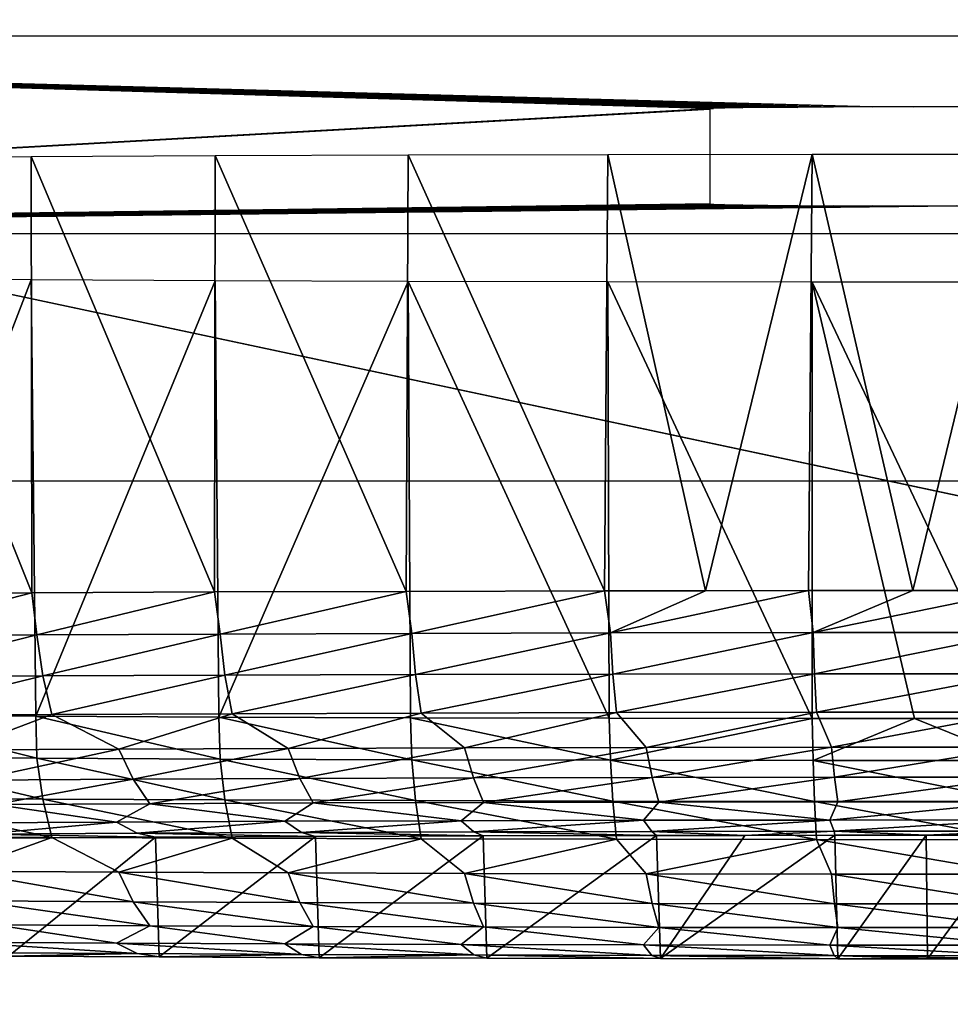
# Model space of a CAD drawing. Header units: millimetres. Extents: x -95 to 95, y -21 to 21.
# Tile 27 of 89: x -81.29 to -77.53, y 14.43 to 18.42. Entities that reach past the tile are written whole.
import ezdxf

# ---------------------------------------------------------------- set-up
doc = ezdxf.new("R2010")
doc.units = ezdxf.units.MM
doc.header["$LTSCALE"] = 135.540879
for name, color, linetype in [('102', 7, 'CONTINUOUS'), ('103', 7, 'CONTINUOUS'), ('111', 7, 'CONTINUOUS'), ('113', 7, 'CONTINUOUS'), ('19', 7, 'CONTINUOUS'), ('2', 7, 'CONTINUOUS'), ('23', 7, 'CONTINUOUS'), ('99', 7, 'CONTINUOUS')]:
    doc.layers.add(name, color=color, linetype=linetype)

msp = doc.modelspace()

# ---------------------------------------------------------------- linework, layer by layer
at = {"layer": '102', "color": 254, "linetype": 'Continuous', "true_color": 0xd7d6db}
for points in [[(-81.9497, 17.3667, 101.2165), (-81.9264, 15.5995, 101.1798), (-81.2478, 17.3627, 101.6723), (-81.9497, 17.3667, 101.2165)], [(-81.9264, 15.5995, 101.1798), (-81.2286, 15.5955, 101.6323), (-81.2478, 17.3627, 101.6723), (-81.9264, 15.5995, 101.1798)], [(-81.2478, 17.3627, 101.6723), (-81.2286, 15.5955, 101.6323), (-80.5021, 17.3594, 102.0522), (-81.2478, 17.3627, 101.6723)], [(-81.2286, 15.5955, 101.6323), (-80.4874, 15.5922, 102.0096), (-80.5021, 17.3594, 102.0522), (-81.2286, 15.5955, 101.6323)], [(-80.5021, 17.3594, 102.0522), (-80.4874, 15.5922, 102.0096), (-79.7208, 17.3568, 102.3521), (-80.5021, 17.3594, 102.0522)], [(-80.4874, 15.5922, 102.0096), (-79.7109, 15.5897, 102.3075), (-79.7208, 17.3568, 102.3521), (-80.4874, 15.5922, 102.0096)], [(-79.7208, 17.3568, 102.3521), (-78.9073, 15.5878, 102.5228), (-78.9124, 17.3549, 102.5687), (-79.7208, 17.3568, 102.3521)], [(-79.7109, 15.5897, 102.3075), (-78.9073, 15.5878, 102.5228), (-79.7208, 17.3568, 102.3521), (-79.7109, 15.5897, 102.3075)], [(-78.9073, 15.5878, 102.5228), (-78.0857, 15.5866, 102.6532), (-78.9124, 17.3549, 102.5687), (-78.9073, 15.5878, 102.5228)], [(-78.9124, 17.3549, 102.5687), (-78.0857, 15.5866, 102.6532), (-78.0858, 17.3537, 102.6997), (-78.9124, 17.3549, 102.5687)], [(-77.25, 15.5862, 102.6972), (-77.25, 17.3534, 102.7435), (-78.0858, 17.3537, 102.6997), (-77.25, 15.5862, 102.6972)], [(-77.671, 15.5863, 102.6861), (-77.25, 15.5862, 102.6972), (-78.0858, 17.3537, 102.6997), (-77.671, 15.5863, 102.6861)], [(-78.0857, 15.5866, 102.6532), (-77.671, 15.5863, 102.6861), (-78.0858, 17.3537, 102.6997), (-78.0857, 15.5866, 102.6532)]]:
    msp.add_3dface(points, dxfattribs=at)
at = {"layer": '103', "color": 254, "linetype": 'Continuous', "true_color": 0xd7d6db}
for points in [[(-80.5021, 17.8665, 43.9434), (-80.5045, 16.0988, 43.9629), (-81.2478, 17.8632, 44.3234), (-80.5021, 17.8665, 43.9434)], [(-79.7287, 16.1014, 43.6631), (-80.5045, 16.0988, 43.9629), (-80.5021, 17.8665, 43.9434), (-79.7287, 16.1014, 43.6631)], [(-79.7208, 17.8691, 43.6435), (-79.7287, 16.1014, 43.6631), (-80.5021, 17.8665, 43.9434), (-79.7208, 17.8691, 43.6435)], [(-78.9256, 16.1033, 43.4458), (-79.7287, 16.1014, 43.6631), (-79.7208, 17.8691, 43.6435), (-78.9256, 16.1033, 43.4458)], [(-78.9124, 17.871, 43.4269), (-78.9256, 16.1033, 43.4458), (-79.7208, 17.8691, 43.6435), (-78.9124, 17.871, 43.4269)], [(-78.517, 16.104, 43.369), (-78.9256, 16.1033, 43.4458), (-78.9124, 17.871, 43.4269), (-78.517, 16.104, 43.369)], [(-78.0858, 17.8722, 43.296), (-78.517, 16.104, 43.369), (-78.9124, 17.871, 43.4269), (-78.0858, 17.8722, 43.296)], [(-78.1007, 16.1045, 43.3132), (-78.517, 16.104, 43.369), (-78.0858, 17.8722, 43.296), (-78.1007, 16.1045, 43.3132)], [(-77.6773, 16.1048, 43.2791), (-78.1007, 16.1045, 43.3132), (-78.0858, 17.8722, 43.296), (-77.6773, 16.1048, 43.2791)], [(-77.25, 17.8725, 43.2522), (-77.6773, 16.1048, 43.2791), (-78.0858, 17.8722, 43.296), (-77.25, 17.8725, 43.2522)], [(-77.25, 17.8725, 43.2522), (-77.25, 16.1049, 43.2676), (-77.6773, 16.1048, 43.2791), (-77.25, 17.8725, 43.2522)], [(-81.2478, 17.8632, 44.3234), (-81.2449, 16.0955, 44.3419), (-81.9497, 17.8592, 44.7792), (-81.2478, 17.8632, 44.3234)], [(-81.2449, 16.0955, 44.3419), (-81.9416, 16.0915, 44.796), (-81.9497, 17.8592, 44.7792), (-81.2449, 16.0955, 44.3419)], [(-80.5045, 16.0988, 43.9629), (-81.2449, 16.0955, 44.3419), (-81.2478, 17.8632, 44.3234), (-80.5045, 16.0988, 43.9629)]]:
    msp.add_3dface(points, dxfattribs=at)
at = {"layer": '111', "color": 254, "linetype": 'Continuous', "true_color": 0xd7d6db}
for points in [[(-81.9416, 16.0915, 44.796), (-81.2449, 16.0955, 44.3419), (-81.9213, 15.9212, 44.8016), (-81.9416, 16.0915, 44.796)], [(-81.2449, 16.0955, 44.3419), (-81.2237, 15.9252, 44.3485), (-81.9213, 15.9212, 44.8016), (-81.2449, 16.0955, 44.3419)], [(-81.2449, 16.0955, 44.3419), (-80.5045, 16.0988, 43.9629), (-81.2237, 15.9252, 44.3485), (-81.2449, 16.0955, 44.3419)], [(-80.5045, 16.0988, 43.9629), (-80.4825, 15.9285, 43.9708), (-81.2237, 15.9252, 44.3485), (-80.5045, 16.0988, 43.9629)], [(-80.5045, 16.0988, 43.9629), (-79.7287, 16.1014, 43.6631), (-80.4825, 15.9285, 43.9708), (-80.5045, 16.0988, 43.9629)], [(-79.7287, 16.1014, 43.6631), (-79.7059, 15.9311, 43.6727), (-80.4825, 15.9285, 43.9708), (-79.7287, 16.1014, 43.6631)], [(-79.7287, 16.1014, 43.6631), (-78.9256, 16.1033, 43.4458), (-79.7059, 15.9311, 43.6727), (-79.7287, 16.1014, 43.6631)], [(-78.9256, 16.1033, 43.4458), (-78.9023, 15.933, 43.4574), (-79.7059, 15.9311, 43.6727), (-78.9256, 16.1033, 43.4458)], [(-78.9256, 16.1033, 43.4458), (-78.517, 16.104, 43.369), (-78.9023, 15.933, 43.4574), (-78.9256, 16.1033, 43.4458)], [(-78.1007, 16.1045, 43.3132), (-78.0807, 15.9341, 43.3273), (-78.9023, 15.933, 43.4574), (-78.1007, 16.1045, 43.3132)], [(-78.517, 16.104, 43.369), (-78.1007, 16.1045, 43.3132), (-78.9023, 15.933, 43.4574), (-78.517, 16.104, 43.369)], [(-78.1007, 16.1045, 43.3132), (-77.6773, 16.1048, 43.2791), (-78.0807, 15.9341, 43.3273), (-78.1007, 16.1045, 43.3132)], [(-77.6773, 16.1048, 43.2791), (-77.25, 16.1049, 43.2676), (-78.0807, 15.9341, 43.3273), (-77.6773, 16.1048, 43.2791)], [(-77.25, 16.1049, 43.2676), (-77.25, 15.9345, 43.2837), (-78.0807, 15.9341, 43.3273), (-77.25, 16.1049, 43.2676)], [(-81.2237, 15.9252, 44.3485), (-81.8937, 15.7548, 44.838), (-81.9213, 15.9212, 44.8016), (-81.2237, 15.9252, 44.3485)], [(-81.2002, 15.7588, 44.3877), (-81.8937, 15.7548, 44.838), (-81.2237, 15.9252, 44.3485), (-81.2002, 15.7588, 44.3877)], [(-80.4825, 15.9285, 43.9708), (-81.2002, 15.7588, 44.3877), (-81.2237, 15.9252, 44.3485), (-80.4825, 15.9285, 43.9708)], [(-80.4634, 15.7621, 44.0122), (-81.2002, 15.7588, 44.3877), (-80.4825, 15.9285, 43.9708), (-80.4634, 15.7621, 44.0122)], [(-79.7059, 15.9311, 43.6727), (-80.4634, 15.7621, 44.0122), (-80.4825, 15.9285, 43.9708), (-79.7059, 15.9311, 43.6727)], [(-79.6914, 15.7646, 43.7159), (-80.4634, 15.7621, 44.0122), (-79.7059, 15.9311, 43.6727), (-79.6914, 15.7646, 43.7159)], [(-78.9023, 15.933, 43.4574), (-79.6914, 15.7646, 43.7159), (-79.7059, 15.9311, 43.6727), (-78.9023, 15.933, 43.4574)], [(-78.8926, 15.7665, 43.5018), (-79.6914, 15.7646, 43.7159), (-78.9023, 15.933, 43.4574), (-78.8926, 15.7665, 43.5018)], [(-78.0807, 15.9341, 43.3273), (-78.8926, 15.7665, 43.5018), (-78.9023, 15.933, 43.4574), (-78.0807, 15.9341, 43.3273)], [(-78.0758, 15.7676, 43.3724), (-78.8926, 15.7665, 43.5018), (-78.0807, 15.9341, 43.3273), (-78.0758, 15.7676, 43.3724)], [(-77.25, 15.9345, 43.2837), (-78.0758, 15.7676, 43.3724), (-78.0807, 15.9341, 43.3273), (-77.25, 15.9345, 43.2837)], [(-77.25, 15.9345, 43.2837), (-77.25, 15.768, 43.3292), (-78.0758, 15.7676, 43.3724), (-77.25, 15.9345, 43.2837)], [(-81.2002, 15.7588, 44.3877), (-81.8498, 15.5988, 44.8971), (-81.8937, 15.7548, 44.838), (-81.2002, 15.7588, 44.3877)], [(-81.1629, 15.6027, 44.451), (-81.8498, 15.5988, 44.8971), (-81.2002, 15.7588, 44.3877), (-81.1629, 15.6027, 44.451)], [(-80.4634, 15.7621, 44.0122), (-81.1629, 15.6027, 44.451), (-81.2002, 15.7588, 44.3877), (-80.4634, 15.7621, 44.0122)], [(-80.433, 15.6059, 44.0791), (-81.1629, 15.6027, 44.451), (-80.4634, 15.7621, 44.0122), (-80.433, 15.6059, 44.0791)], [(-79.6914, 15.7646, 43.7159), (-80.433, 15.6059, 44.0791), (-80.4634, 15.7621, 44.0122), (-79.6914, 15.7646, 43.7159)], [(-79.6683, 15.6085, 43.7856), (-80.433, 15.6059, 44.0791), (-79.6914, 15.7646, 43.7159), (-79.6683, 15.6085, 43.7856)], [(-78.8926, 15.7665, 43.5018), (-79.6683, 15.6085, 43.7856), (-79.6914, 15.7646, 43.7159), (-78.8926, 15.7665, 43.5018)], [(-78.877, 15.6103, 43.5736), (-79.6683, 15.6085, 43.7856), (-78.8926, 15.7665, 43.5018), (-78.877, 15.6103, 43.5736)], [(-78.0758, 15.7676, 43.3724), (-78.877, 15.6103, 43.5736), (-78.8926, 15.7665, 43.5018), (-78.0758, 15.7676, 43.3724)], [(-78.068, 15.6115, 43.4454), (-78.877, 15.6103, 43.5736), (-78.0758, 15.7676, 43.3724), (-78.068, 15.6115, 43.4454)], [(-77.25, 15.768, 43.3292), (-78.068, 15.6115, 43.4454), (-78.0758, 15.7676, 43.3724), (-77.25, 15.768, 43.3292)], [(-77.25, 15.768, 43.3292), (-77.25, 15.6118, 43.4026), (-78.068, 15.6115, 43.4454), (-77.25, 15.768, 43.3292)], [(-81.1629, 15.6027, 44.451), (-81.5419, 15.4592, 44.8037), (-81.8498, 15.5988, 44.8971), (-81.1629, 15.6027, 44.451)], [(-80.8917, 15.4626, 44.4139), (-81.5419, 15.4592, 44.8037), (-81.1629, 15.6027, 44.451), (-80.8917, 15.4626, 44.4139)], [(-80.433, 15.6059, 44.0791), (-80.8917, 15.4626, 44.4139), (-81.1629, 15.6027, 44.451), (-80.433, 15.6059, 44.0791)], [(-80.2064, 15.4655, 44.0898), (-80.8917, 15.4626, 44.4139), (-80.433, 15.6059, 44.0791), (-80.2064, 15.4655, 44.0898)], [(-79.6683, 15.6085, 43.7856), (-80.2064, 15.4655, 44.0898), (-80.433, 15.6059, 44.0791), (-79.6683, 15.6085, 43.7856)], [(-79.4926, 15.4677, 43.8343), (-80.2064, 15.4655, 44.0898), (-79.6683, 15.6085, 43.7856), (-79.4926, 15.4677, 43.8343)], [(-78.877, 15.6103, 43.5736), (-79.4926, 15.4677, 43.8343), (-79.6683, 15.6085, 43.7856), (-78.877, 15.6103, 43.5736)], [(-78.7571, 15.4693, 43.6501), (-79.4926, 15.4677, 43.8343), (-78.877, 15.6103, 43.5736), (-78.7571, 15.4693, 43.6501)], [(-78.068, 15.6115, 43.4454), (-78.7571, 15.4693, 43.6501), (-78.877, 15.6103, 43.5736), (-78.068, 15.6115, 43.4454)], [(-78.0072, 15.4703, 43.5389), (-78.7571, 15.4693, 43.6501), (-78.068, 15.6115, 43.4454), (-78.0072, 15.4703, 43.5389)], [(-77.25, 15.6118, 43.4026), (-78.0072, 15.4703, 43.5389), (-78.068, 15.6115, 43.4454), (-77.25, 15.6118, 43.4026)], [(-77.25, 15.6118, 43.4026), (-77.25, 15.4706, 43.5017), (-78.0072, 15.4703, 43.5389), (-77.25, 15.6118, 43.4026)], [(-80.8917, 15.4626, 44.4139), (-81.4736, 15.3373, 44.9049), (-81.5419, 15.4592, 44.8037), (-80.8917, 15.4626, 44.4139)], [(-80.8337, 15.3407, 44.5213), (-81.4736, 15.3373, 44.9049), (-80.8917, 15.4626, 44.4139), (-80.8337, 15.3407, 44.5213)], [(-80.2064, 15.4655, 44.0898), (-80.8337, 15.3407, 44.5213), (-80.8917, 15.4626, 44.4139), (-80.2064, 15.4655, 44.0898)], [(-80.1593, 15.3435, 44.2023), (-80.8337, 15.3407, 44.5213), (-80.2064, 15.4655, 44.0898), (-80.1593, 15.3435, 44.2023)], [(-79.4926, 15.4677, 43.8343), (-80.1593, 15.3435, 44.2023), (-80.2064, 15.4655, 44.0898), (-79.4926, 15.4677, 43.8343)], [(-79.4568, 15.3457, 43.951), (-80.1593, 15.3435, 44.2023), (-79.4926, 15.4677, 43.8343), (-79.4568, 15.3457, 43.951)], [(-78.7571, 15.4693, 43.6501), (-79.4568, 15.3457, 43.951), (-79.4926, 15.4677, 43.8343), (-78.7571, 15.4693, 43.6501)], [(-78.7331, 15.3472, 43.7697), (-79.4568, 15.3457, 43.951), (-78.7571, 15.4693, 43.6501), (-78.7331, 15.3472, 43.7697)], [(-78.0072, 15.4703, 43.5389), (-78.7331, 15.3472, 43.7697), (-78.7571, 15.4693, 43.6501), (-78.0072, 15.4703, 43.5389)], [(-77.9952, 15.3482, 43.6602), (-78.7331, 15.3472, 43.7697), (-78.0072, 15.4703, 43.5389), (-77.9952, 15.3482, 43.6602)], [(-77.25, 15.4706, 43.5017), (-77.9952, 15.3482, 43.6602), (-78.0072, 15.4703, 43.5389), (-77.25, 15.4706, 43.5017)], [(-77.25, 15.4706, 43.5017), (-77.25, 15.3485, 43.6236), (-77.9952, 15.3482, 43.6602), (-77.25, 15.4706, 43.5017)], [(-80.8337, 15.3407, 44.5213), (-81.3947, 15.2382, 45.0221), (-81.4736, 15.3373, 44.9049), (-80.8337, 15.3407, 44.5213)], [(-80.7668, 15.2415, 44.6457), (-81.3947, 15.2382, 45.0221), (-80.8337, 15.3407, 44.5213), (-80.7668, 15.2415, 44.6457)], [(-80.1593, 15.3435, 44.2023), (-80.7668, 15.2415, 44.6457), (-80.8337, 15.3407, 44.5213), (-80.1593, 15.3435, 44.2023)], [(-80.1049, 15.2443, 44.3326), (-80.7668, 15.2415, 44.6457), (-80.1593, 15.3435, 44.2023), (-80.1049, 15.2443, 44.3326)], [(-79.4568, 15.3457, 43.951), (-80.1049, 15.2443, 44.3326), (-80.1593, 15.3435, 44.2023), (-79.4568, 15.3457, 43.951)], [(-79.4156, 15.2464, 44.086), (-80.1049, 15.2443, 44.3326), (-79.4568, 15.3457, 43.951), (-79.4156, 15.2464, 44.086)], [(-78.7331, 15.3472, 43.7697), (-79.4156, 15.2464, 44.086), (-79.4568, 15.3457, 43.951), (-78.7331, 15.3472, 43.7697)], [(-78.7054, 15.248, 43.9081), (-79.4156, 15.2464, 44.086), (-78.7331, 15.3472, 43.7697), (-78.7054, 15.248, 43.9081)], [(-77.9952, 15.3482, 43.6602), (-78.7054, 15.248, 43.9081), (-78.7331, 15.3472, 43.7697), (-77.9952, 15.3482, 43.6602)], [(-77.9812, 15.2489, 43.8007), (-78.7054, 15.248, 43.9081), (-77.9952, 15.3482, 43.6602), (-77.9812, 15.2489, 43.8007)], [(-77.25, 15.3485, 43.6236), (-77.9812, 15.2489, 43.8007), (-77.9952, 15.3482, 43.6602), (-77.25, 15.3485, 43.6236)], [(-77.25, 15.3485, 43.6236), (-77.25, 15.2492, 43.7648), (-77.9812, 15.2489, 43.8007), (-77.25, 15.3485, 43.6236)], [(-80.9018, 15.1671, 44.8993), (-81.5429, 15.1635, 45.3157), (-81.3947, 15.2382, 45.0221), (-80.9018, 15.1671, 44.8993)], [(-80.7668, 15.2415, 44.6457), (-80.9018, 15.1671, 44.8993), (-81.3947, 15.2382, 45.0221), (-80.7668, 15.2415, 44.6457)], [(-80.2206, 15.1701, 44.5523), (-80.9018, 15.1671, 44.8993), (-80.7668, 15.2415, 44.6457), (-80.2206, 15.1701, 44.5523)], [(-80.1049, 15.2443, 44.3326), (-80.2206, 15.1701, 44.5523), (-80.7668, 15.2415, 44.6457), (-80.1049, 15.2443, 44.3326)], [(-79.5069, 15.1725, 44.2783), (-80.2206, 15.1701, 44.5523), (-80.1049, 15.2443, 44.3326), (-79.5069, 15.1725, 44.2783)], [(-79.4156, 15.2464, 44.086), (-79.5069, 15.1725, 44.2783), (-80.1049, 15.2443, 44.3326), (-79.4156, 15.2464, 44.086)], [(-78.7685, 15.1743, 44.0804), (-79.5069, 15.1725, 44.2783), (-79.4156, 15.2464, 44.086), (-78.7685, 15.1743, 44.0804)], [(-78.7054, 15.248, 43.9081), (-78.7685, 15.1743, 44.0804), (-79.4156, 15.2464, 44.086), (-78.7054, 15.248, 43.9081)], [(-78.0134, 15.1753, 43.9608), (-78.7685, 15.1743, 44.0804), (-78.7054, 15.248, 43.9081), (-78.0134, 15.1753, 43.9608)], [(-77.9812, 15.2489, 43.8007), (-78.0134, 15.1753, 43.9608), (-78.7054, 15.248, 43.9081), (-77.9812, 15.2489, 43.8007)], [(-77.25, 15.2492, 43.7648), (-78.0134, 15.1753, 43.9608), (-77.9812, 15.2489, 43.8007), (-77.25, 15.2492, 43.7648)], [(-77.25, 15.2492, 43.7648), (-77.25, 15.1756, 43.9208), (-78.0134, 15.1753, 43.9608), (-77.25, 15.2492, 43.7648)], [(-80.9018, 15.1671, 44.8993), (-81.4449, 15.1181, 45.4503), (-81.5429, 15.1635, 45.3157), (-80.9018, 15.1671, 44.8993)], [(-80.8184, 15.1217, 45.0434), (-81.4449, 15.1181, 45.4503), (-80.9018, 15.1671, 44.8993), (-80.8184, 15.1217, 45.0434)], [(-80.2206, 15.1701, 44.5523), (-80.8184, 15.1217, 45.0434), (-80.9018, 15.1671, 44.8993), (-80.2206, 15.1701, 44.5523)], [(-80.1528, 15.1246, 44.7043), (-80.8184, 15.1217, 45.0434), (-80.2206, 15.1701, 44.5523), (-80.1528, 15.1246, 44.7043)], [(-79.5069, 15.1725, 44.2783), (-80.1528, 15.1246, 44.7043), (-80.2206, 15.1701, 44.5523), (-79.5069, 15.1725, 44.2783)], [(-79.4554, 15.127, 44.4365), (-80.1528, 15.1246, 44.7043), (-79.5069, 15.1725, 44.2783), (-79.4554, 15.127, 44.4365)], [(-78.7685, 15.1743, 44.0804), (-79.4554, 15.127, 44.4365), (-79.5069, 15.1725, 44.2783), (-78.7685, 15.1743, 44.0804)], [(-78.7338, 15.1286, 44.2432), (-79.4554, 15.127, 44.4365), (-78.7685, 15.1743, 44.0804), (-78.7338, 15.1286, 44.2432)], [(-78.0134, 15.1753, 43.9608), (-78.7338, 15.1286, 44.2432), (-78.7685, 15.1743, 44.0804), (-78.0134, 15.1753, 43.9608)], [(-77.996, 15.1297, 44.1263), (-78.7338, 15.1286, 44.2432), (-78.0134, 15.1753, 43.9608), (-77.996, 15.1297, 44.1263)], [(-77.25, 15.1756, 43.9208), (-77.996, 15.1297, 44.1263), (-78.0134, 15.1753, 43.9608), (-77.25, 15.1756, 43.9208)], [(-77.25, 15.1756, 43.9208), (-77.25, 15.13, 44.0872), (-77.996, 15.1297, 44.1263), (-77.25, 15.1756, 43.9208)], [(-80.8184, 15.1217, 45.0434), (-80.7434, 15.1054, 45.1983), (-81.4449, 15.1181, 45.4503), (-80.8184, 15.1217, 45.0434)], [(-80.7434, 15.1054, 45.1983), (-81.3526, 15.102, 45.5954), (-81.4449, 15.1181, 45.4503), (-80.7434, 15.1054, 45.1983)], [(-80.1528, 15.1246, 44.7043), (-80.096, 15.1083, 44.8668), (-80.8184, 15.1217, 45.0434), (-80.1528, 15.1246, 44.7043)], [(-80.096, 15.1083, 44.8668), (-80.7434, 15.1054, 45.1983), (-80.8184, 15.1217, 45.0434), (-80.096, 15.1083, 44.8668)], [(-79.4554, 15.127, 44.4365), (-79.4175, 15.1106, 44.6047), (-80.1528, 15.1246, 44.7043), (-79.4554, 15.127, 44.4365)], [(-79.4175, 15.1106, 44.6047), (-80.096, 15.1083, 44.8668), (-80.1528, 15.1246, 44.7043), (-79.4175, 15.1106, 44.6047)], [(-78.7338, 15.1286, 44.2432), (-78.7152, 15.1123, 44.4147), (-79.4554, 15.127, 44.4365), (-78.7338, 15.1286, 44.2432)], [(-78.7152, 15.1123, 44.4147), (-79.4175, 15.1106, 44.6047), (-79.4554, 15.127, 44.4365), (-78.7152, 15.1123, 44.4147)], [(-77.996, 15.1297, 44.1263), (-78.3579, 15.1129, 44.3475), (-78.7338, 15.1286, 44.2432), (-77.996, 15.1297, 44.1263)], [(-78.3579, 15.1129, 44.3475), (-78.7152, 15.1123, 44.4147), (-78.7338, 15.1286, 44.2432), (-78.3579, 15.1129, 44.3475)], [(-77.9939, 15.1133, 44.2987), (-78.3579, 15.1129, 44.3475), (-77.996, 15.1297, 44.1263), (-77.9939, 15.1133, 44.2987)], [(-77.25, 15.13, 44.0872), (-77.6237, 15.1136, 44.2689), (-77.996, 15.1297, 44.1263), (-77.25, 15.13, 44.0872)], [(-77.6237, 15.1136, 44.2689), (-77.9939, 15.1133, 44.2987), (-77.996, 15.1297, 44.1263), (-77.6237, 15.1136, 44.2689)], [(-77.25, 15.1136, 44.2588), (-77.6237, 15.1136, 44.2689), (-77.25, 15.13, 44.0872), (-77.25, 15.1136, 44.2588)]]:
    msp.add_3dface(points, dxfattribs=at)
at = {"layer": '113', "color": 254, "linetype": 'Continuous', "true_color": 0xd7d6db}
for points in [[(-81.2286, 15.5955, 101.6323), (-81.9264, 15.5995, 101.1798), (-81.2237, 15.4254, 101.6133), (-81.2286, 15.5955, 101.6323)], [(-81.9264, 15.5995, 101.1798), (-81.9213, 15.4294, 101.1603), (-81.2237, 15.4254, 101.6133), (-81.9264, 15.5995, 101.1798)], [(-80.4874, 15.5922, 102.0096), (-81.2286, 15.5955, 101.6323), (-80.4824, 15.4221, 101.991), (-80.4874, 15.5922, 102.0096)], [(-81.2286, 15.5955, 101.6323), (-81.2237, 15.4254, 101.6133), (-80.4824, 15.4221, 101.991), (-81.2286, 15.5955, 101.6323)], [(-80.4874, 15.5922, 102.0096), (-80.4824, 15.4221, 101.991), (-79.7059, 15.4195, 102.2891), (-80.4874, 15.5922, 102.0096)], [(-79.7109, 15.5897, 102.3075), (-80.4874, 15.5922, 102.0096), (-79.7059, 15.4195, 102.2891), (-79.7109, 15.5897, 102.3075)], [(-79.7109, 15.5897, 102.3075), (-79.7059, 15.4195, 102.2891), (-78.9023, 15.4177, 102.5044), (-79.7109, 15.5897, 102.3075)], [(-78.9073, 15.5878, 102.5228), (-79.7109, 15.5897, 102.3075), (-78.9023, 15.4177, 102.5044), (-78.9073, 15.5878, 102.5228)], [(-78.0857, 15.5866, 102.6532), (-78.9073, 15.5878, 102.5228), (-78.9023, 15.4177, 102.5044), (-78.0857, 15.5866, 102.6532)], [(-78.0857, 15.5866, 102.6532), (-78.9023, 15.4177, 102.5044), (-78.0807, 15.4165, 102.6346), (-78.0857, 15.5866, 102.6532)], [(-77.671, 15.5863, 102.6861), (-78.0857, 15.5866, 102.6532), (-78.0807, 15.4165, 102.6346), (-77.671, 15.5863, 102.6861)], [(-77.671, 15.5863, 102.6861), (-78.0807, 15.4165, 102.6346), (-77.25, 15.4161, 102.6781), (-77.671, 15.5863, 102.6861)], [(-77.25, 15.5862, 102.6972), (-77.671, 15.5863, 102.6861), (-77.25, 15.4161, 102.6781), (-77.25, 15.5862, 102.6972)], [(-81.8937, 15.2637, 101.1209), (-81.2002, 15.2597, 101.5713), (-81.9213, 15.4294, 101.1603), (-81.8937, 15.2637, 101.1209)], [(-81.9213, 15.4294, 101.1603), (-81.2002, 15.2597, 101.5713), (-81.2237, 15.4254, 101.6133), (-81.9213, 15.4294, 101.1603)], [(-81.2002, 15.2597, 101.5713), (-80.4634, 15.2565, 101.9467), (-81.2237, 15.4254, 101.6133), (-81.2002, 15.2597, 101.5713)], [(-81.2237, 15.4254, 101.6133), (-80.4634, 15.2565, 101.9467), (-80.4824, 15.4221, 101.991), (-81.2237, 15.4254, 101.6133)], [(-80.4824, 15.4221, 101.991), (-79.6914, 15.2539, 102.2431), (-79.7059, 15.4195, 102.2891), (-80.4824, 15.4221, 101.991)], [(-80.4634, 15.2565, 101.9467), (-79.6914, 15.2539, 102.2431), (-80.4824, 15.4221, 101.991), (-80.4634, 15.2565, 101.9467)], [(-79.6914, 15.2539, 102.2431), (-78.8926, 15.252, 102.4571), (-79.7059, 15.4195, 102.2891), (-79.6914, 15.2539, 102.2431)], [(-79.7059, 15.4195, 102.2891), (-78.8926, 15.252, 102.4571), (-78.9023, 15.4177, 102.5044), (-79.7059, 15.4195, 102.2891)], [(-78.8926, 15.252, 102.4571), (-78.0758, 15.2509, 102.5865), (-78.9023, 15.4177, 102.5044), (-78.8926, 15.252, 102.4571)], [(-78.9023, 15.4177, 102.5044), (-78.0758, 15.2509, 102.5865), (-78.0807, 15.4165, 102.6346), (-78.9023, 15.4177, 102.5044)], [(-78.0807, 15.4165, 102.6346), (-77.25, 15.2505, 102.6297), (-77.25, 15.4161, 102.6781), (-78.0807, 15.4165, 102.6346)], [(-78.0758, 15.2509, 102.5865), (-77.25, 15.2505, 102.6297), (-78.0807, 15.4165, 102.6346), (-78.0758, 15.2509, 102.5865)], [(-81.8498, 15.1087, 101.0591), (-81.1629, 15.1048, 101.5052), (-81.8937, 15.2637, 101.1209), (-81.8498, 15.1087, 101.0591)], [(-81.8937, 15.2637, 101.1209), (-81.1629, 15.1048, 101.5052), (-81.2002, 15.2597, 101.5713), (-81.8937, 15.2637, 101.1209)], [(-81.1629, 15.1048, 101.5052), (-80.433, 15.1015, 101.8771), (-81.2002, 15.2597, 101.5713), (-81.1629, 15.1048, 101.5052)], [(-81.2002, 15.2597, 101.5713), (-80.433, 15.1015, 101.8771), (-80.4634, 15.2565, 101.9467), (-81.2002, 15.2597, 101.5713)], [(-80.433, 15.1015, 101.8771), (-79.6683, 15.099, 102.1706), (-80.4634, 15.2565, 101.9467), (-80.433, 15.1015, 101.8771)], [(-80.4634, 15.2565, 101.9467), (-79.6683, 15.099, 102.1706), (-79.6914, 15.2539, 102.2431), (-80.4634, 15.2565, 101.9467)], [(-79.6683, 15.099, 102.1706), (-78.877, 15.0971, 102.3826), (-79.6914, 15.2539, 102.2431), (-79.6683, 15.099, 102.1706)], [(-79.6914, 15.2539, 102.2431), (-78.877, 15.0971, 102.3826), (-78.8926, 15.252, 102.4571), (-79.6914, 15.2539, 102.2431)], [(-78.8926, 15.252, 102.4571), (-78.068, 15.096, 102.5108), (-78.0758, 15.2509, 102.5865), (-78.8926, 15.252, 102.4571)], [(-78.877, 15.0971, 102.3826), (-78.068, 15.096, 102.5108), (-78.8926, 15.252, 102.4571), (-78.877, 15.0971, 102.3826)], [(-78.0758, 15.2509, 102.5865), (-77.25, 15.0956, 102.5536), (-77.25, 15.2505, 102.6297), (-78.0758, 15.2509, 102.5865)], [(-78.068, 15.096, 102.5108), (-77.25, 15.0956, 102.5536), (-78.0758, 15.2509, 102.5865), (-78.068, 15.096, 102.5108)], [(-81.8498, 15.1087, 101.0591), (-81.5419, 14.9675, 101.1501), (-81.1629, 15.1048, 101.5052), (-81.8498, 15.1087, 101.0591)], [(-81.5419, 14.9675, 101.1501), (-80.8917, 14.9641, 101.5399), (-81.1629, 15.1048, 101.5052), (-81.5419, 14.9675, 101.1501)], [(-81.1629, 15.1048, 101.5052), (-80.8917, 14.9641, 101.5399), (-80.433, 15.1015, 101.8771), (-81.1629, 15.1048, 101.5052)], [(-80.8917, 14.9641, 101.5399), (-80.2063, 14.9613, 101.864), (-80.433, 15.1015, 101.8771), (-80.8917, 14.9641, 101.5399)], [(-80.433, 15.1015, 101.8771), (-80.2063, 14.9613, 101.864), (-79.6683, 15.099, 102.1706), (-80.433, 15.1015, 101.8771)], [(-80.2063, 14.9613, 101.864), (-79.4925, 14.9591, 102.1194), (-79.6683, 15.099, 102.1706), (-80.2063, 14.9613, 101.864)], [(-79.6683, 15.099, 102.1706), (-79.4925, 14.9591, 102.1194), (-78.877, 15.0971, 102.3826), (-79.6683, 15.099, 102.1706)], [(-79.4925, 14.9591, 102.1194), (-78.7571, 14.9575, 102.3036), (-78.877, 15.0971, 102.3826), (-79.4925, 14.9591, 102.1194)], [(-78.877, 15.0971, 102.3826), (-78.7571, 14.9575, 102.3036), (-78.068, 15.096, 102.5108), (-78.877, 15.0971, 102.3826)], [(-78.7571, 14.9575, 102.3036), (-78.0072, 14.9565, 102.4149), (-78.068, 15.096, 102.5108), (-78.7571, 14.9575, 102.3036)], [(-78.068, 15.096, 102.5108), (-77.25, 14.9562, 102.4521), (-77.25, 15.0956, 102.5536), (-78.068, 15.096, 102.5108)], [(-78.0072, 14.9565, 102.4149), (-77.25, 14.9562, 102.4521), (-78.068, 15.096, 102.5108), (-78.0072, 14.9565, 102.4149)], [(-81.4736, 14.8474, 101.0468), (-80.8337, 14.8441, 101.4303), (-81.5419, 14.9675, 101.1501), (-81.4736, 14.8474, 101.0468)], [(-81.5419, 14.9675, 101.1501), (-80.8337, 14.8441, 101.4303), (-80.8917, 14.9641, 101.5399), (-81.5419, 14.9675, 101.1501)], [(-80.8917, 14.9641, 101.5399), (-80.1593, 14.8413, 101.7493), (-80.2063, 14.9613, 101.864), (-80.8917, 14.9641, 101.5399)], [(-80.8337, 14.8441, 101.4303), (-80.1593, 14.8413, 101.7493), (-80.8917, 14.9641, 101.5399), (-80.8337, 14.8441, 101.4303)], [(-80.2063, 14.9613, 101.864), (-79.4568, 14.8391, 102.0007), (-79.4925, 14.9591, 102.1194), (-80.2063, 14.9613, 101.864)], [(-80.1593, 14.8413, 101.7493), (-79.4568, 14.8391, 102.0007), (-80.2063, 14.9613, 101.864), (-80.1593, 14.8413, 101.7493)], [(-79.4925, 14.9591, 102.1194), (-78.7331, 14.8375, 102.1819), (-78.7571, 14.9575, 102.3036), (-79.4925, 14.9591, 102.1194)], [(-79.4568, 14.8391, 102.0007), (-78.7331, 14.8375, 102.1819), (-79.4925, 14.9591, 102.1194), (-79.4568, 14.8391, 102.0007)], [(-78.7571, 14.9575, 102.3036), (-77.9952, 14.8365, 102.2914), (-78.0072, 14.9565, 102.4149), (-78.7571, 14.9575, 102.3036)], [(-78.7331, 14.8375, 102.1819), (-77.9952, 14.8365, 102.2914), (-78.7571, 14.9575, 102.3036), (-78.7331, 14.8375, 102.1819)], [(-78.0072, 14.9565, 102.4149), (-77.25, 14.8362, 102.328), (-77.25, 14.9562, 102.4521), (-78.0072, 14.9565, 102.4149)], [(-77.9952, 14.8365, 102.2914), (-77.25, 14.8362, 102.328), (-78.0072, 14.9565, 102.4149), (-77.9952, 14.8365, 102.2914)], [(-81.4736, 14.8474, 101.0468), (-80.7668, 14.7471, 101.3043), (-80.8337, 14.8441, 101.4303), (-81.4736, 14.8474, 101.0468)], [(-81.3947, 14.7504, 100.9279), (-80.7668, 14.7471, 101.3043), (-81.4736, 14.8474, 101.0468), (-81.3947, 14.7504, 100.9279)], [(-80.8337, 14.8441, 101.4303), (-80.1049, 14.7443, 101.6173), (-80.1593, 14.8413, 101.7493), (-80.8337, 14.8441, 101.4303)], [(-80.7668, 14.7471, 101.3043), (-80.1049, 14.7443, 101.6173), (-80.8337, 14.8441, 101.4303), (-80.7668, 14.7471, 101.3043)], [(-80.1593, 14.8413, 101.7493), (-79.4156, 14.7422, 101.864), (-79.4568, 14.8391, 102.0007), (-80.1593, 14.8413, 101.7493)], [(-80.1049, 14.7443, 101.6173), (-79.4156, 14.7422, 101.864), (-80.1593, 14.8413, 101.7493), (-80.1049, 14.7443, 101.6173)], [(-79.4568, 14.8391, 102.0007), (-78.7054, 14.7406, 102.0418), (-78.7331, 14.8375, 102.1819), (-79.4568, 14.8391, 102.0007)], [(-79.4156, 14.7422, 101.864), (-78.7054, 14.7406, 102.0418), (-79.4568, 14.8391, 102.0007), (-79.4156, 14.7422, 101.864)], [(-78.7331, 14.8375, 102.1819), (-77.9812, 14.7397, 102.1493), (-77.9952, 14.8365, 102.2914), (-78.7331, 14.8375, 102.1819)], [(-78.7054, 14.7406, 102.0418), (-77.9812, 14.7397, 102.1493), (-78.7331, 14.8375, 102.1819), (-78.7054, 14.7406, 102.0418)], [(-77.9952, 14.8365, 102.2914), (-77.25, 14.7394, 102.1852), (-77.25, 14.8362, 102.328), (-77.9952, 14.8365, 102.2914)], [(-77.9812, 14.7397, 102.1493), (-77.25, 14.7394, 102.1852), (-77.9952, 14.8365, 102.2914), (-77.9812, 14.7397, 102.1493)], [(-81.5429, 14.6807, 100.633), (-80.9018, 14.6771, 101.0493), (-81.3947, 14.7504, 100.9279), (-81.5429, 14.6807, 100.633)], [(-81.3947, 14.7504, 100.9279), (-80.9018, 14.6771, 101.0493), (-80.7668, 14.7471, 101.3043), (-81.3947, 14.7504, 100.9279)], [(-80.9018, 14.6771, 101.0493), (-80.2206, 14.6741, 101.3964), (-80.7668, 14.7471, 101.3043), (-80.9018, 14.6771, 101.0493)], [(-80.7668, 14.7471, 101.3043), (-80.2206, 14.6741, 101.3964), (-80.1049, 14.7443, 101.6173), (-80.7668, 14.7471, 101.3043)], [(-80.2206, 14.6741, 101.3964), (-79.5069, 14.6717, 101.6704), (-80.1049, 14.7443, 101.6173), (-80.2206, 14.6741, 101.3964)], [(-80.1049, 14.7443, 101.6173), (-79.5069, 14.6717, 101.6704), (-79.4156, 14.7422, 101.864), (-80.1049, 14.7443, 101.6173)], [(-79.5069, 14.6717, 101.6704), (-78.7685, 14.6699, 101.8682), (-79.4156, 14.7422, 101.864), (-79.5069, 14.6717, 101.6704)], [(-79.4156, 14.7422, 101.864), (-78.7685, 14.6699, 101.8682), (-78.7054, 14.7406, 102.0418), (-79.4156, 14.7422, 101.864)], [(-78.7685, 14.6699, 101.8682), (-78.0134, 14.6689, 101.9878), (-78.7054, 14.7406, 102.0418), (-78.7685, 14.6699, 101.8682)], [(-78.7054, 14.7406, 102.0418), (-78.0134, 14.6689, 101.9878), (-77.9812, 14.7397, 102.1493), (-78.7054, 14.7406, 102.0418)], [(-78.0134, 14.6689, 101.9878), (-77.25, 14.6686, 102.0278), (-77.9812, 14.7397, 102.1493), (-78.0134, 14.6689, 101.9878)], [(-77.9812, 14.7397, 102.1493), (-77.25, 14.6686, 102.0278), (-77.25, 14.7394, 102.1852), (-77.9812, 14.7397, 102.1493)], [(-81.4449, 14.6377, 100.4976), (-80.8184, 14.6342, 100.9045), (-81.5429, 14.6807, 100.633), (-81.4449, 14.6377, 100.4976)], [(-81.5429, 14.6807, 100.633), (-80.8184, 14.6342, 100.9045), (-80.9018, 14.6771, 101.0493), (-81.5429, 14.6807, 100.633)], [(-80.9018, 14.6771, 101.0493), (-80.1528, 14.6312, 101.2436), (-80.2206, 14.6741, 101.3964), (-80.9018, 14.6771, 101.0493)], [(-80.8184, 14.6342, 100.9045), (-80.1528, 14.6312, 101.2436), (-80.9018, 14.6771, 101.0493), (-80.8184, 14.6342, 100.9045)], [(-81.4449, 14.6377, 100.4976), (-81.3393, 14.624, 100.3619), (-80.8184, 14.6342, 100.9045), (-81.4449, 14.6377, 100.4976)], [(-80.1528, 14.6312, 101.2436), (-79.4554, 14.6289, 101.5114), (-80.2206, 14.6741, 101.3964), (-80.1528, 14.6312, 101.2436)], [(-80.2206, 14.6741, 101.3964), (-79.4554, 14.6289, 101.5114), (-79.5069, 14.6717, 101.6704), (-80.2206, 14.6741, 101.3964)], [(-79.4554, 14.6289, 101.5114), (-78.7338, 14.6272, 101.7047), (-79.5069, 14.6717, 101.6704), (-79.4554, 14.6289, 101.5114)], [(-79.5069, 14.6717, 101.6704), (-78.7338, 14.6272, 101.7047), (-78.7685, 14.6699, 101.8682), (-79.5069, 14.6717, 101.6704)], [(-78.7338, 14.6272, 101.7047), (-77.996, 14.6262, 101.8216), (-78.7685, 14.6699, 101.8682), (-78.7338, 14.6272, 101.7047)], [(-78.7685, 14.6699, 101.8682), (-77.996, 14.6262, 101.8216), (-78.0134, 14.6689, 101.9878), (-78.7685, 14.6699, 101.8682)], [(-77.996, 14.6262, 101.8216), (-77.25, 14.6258, 101.8607), (-78.0134, 14.6689, 101.9878), (-77.996, 14.6262, 101.8216)], [(-78.0134, 14.6689, 101.9878), (-77.25, 14.6258, 101.8607), (-77.25, 14.6686, 102.0278), (-78.0134, 14.6689, 101.9878)], [(-81.3393, 14.624, 100.3619), (-80.7291, 14.6206, 100.7576), (-80.8184, 14.6342, 100.9045), (-81.3393, 14.624, 100.3619)], [(-80.8184, 14.6342, 100.9045), (-80.7291, 14.6206, 100.7576), (-80.1528, 14.6312, 101.2436), (-80.8184, 14.6342, 100.9045)], [(-80.7291, 14.6206, 100.7576), (-80.081, 14.6177, 101.0875), (-80.1528, 14.6312, 101.2436), (-80.7291, 14.6206, 100.7576)], [(-80.1528, 14.6312, 101.2436), (-80.081, 14.6177, 101.0875), (-79.4554, 14.6289, 101.5114), (-80.1528, 14.6312, 101.2436)], [(-80.081, 14.6177, 101.0875), (-79.4019, 14.6154, 101.348), (-79.4554, 14.6289, 101.5114), (-80.081, 14.6177, 101.0875)], [(-79.4554, 14.6289, 101.5114), (-78.6993, 14.6138, 101.5363), (-78.7338, 14.6272, 101.7047), (-79.4554, 14.6289, 101.5114)], [(-79.4019, 14.6154, 101.348), (-78.6993, 14.6138, 101.5363), (-79.4554, 14.6289, 101.5114), (-79.4019, 14.6154, 101.348)], [(-78.7338, 14.6272, 101.7047), (-77.9808, 14.6128, 101.6504), (-77.996, 14.6262, 101.8216), (-78.7338, 14.6272, 101.7047)], [(-78.6993, 14.6138, 101.5363), (-77.9808, 14.6128, 101.6504), (-78.7338, 14.6272, 101.7047), (-78.6993, 14.6138, 101.5363)], [(-77.996, 14.6262, 101.8216), (-77.25, 14.6125, 101.6888), (-77.25, 14.6258, 101.8607), (-77.996, 14.6262, 101.8216)], [(-77.6182, 14.6125, 101.6791), (-77.25, 14.6125, 101.6888), (-77.996, 14.6262, 101.8216), (-77.6182, 14.6125, 101.6791)], [(-77.9808, 14.6128, 101.6504), (-77.6182, 14.6125, 101.6791), (-77.996, 14.6262, 101.8216), (-77.9808, 14.6128, 101.6504)]]:
    msp.add_3dface(points, dxfattribs=at)
at = {"layer": '19', "color": 7, "linetype": 'Continuous', "true_color": 0xe0f2ff}
for points in [[(-1.5, 1.4963, 110), (-87.5488, -16.5487, 110), (-1.5, 16.5487, 110), (-1.5, 1.4963, 110)], [(-1.5, 16.5487, 110), (-87.5488, -16.5487, 110), (-87.5488, 16.5487, 110), (-1.5, 16.5487, 110)]]:
    msp.add_3dface(points, dxfattribs=at)
at = {"layer": '2', "color": 7, "linetype": 'Continuous', "true_color": 0xe0f2ff}
for points in [[(94, -20, 112.5), (94, 20, 112.5), (-94, 20, 112.5), (94, -20, 112.5)], [(-94, -20, 112.5), (94, -20, 112.5), (-94, 20, 112.5), (-94, -20, 112.5)]]:
    msp.add_3dface(points, dxfattribs=at)
at = {"layer": '23', "color": 7, "linetype": 'Continuous', "true_color": 0xe0f2ff}
for points in [[(-78.4397, 18.0579, 50.658), (-78.4848, 18.0564, 50.8263), (-88.3511, 18.3509, 17.0831), (-78.4397, 18.0579, 50.658)], [(-88.3511, 18.3509, 17.0831), (-78.4848, 18.0564, 50.8263), (-87.5488, 17.5487, 109.0087), (-88.3511, 18.3509, 17.0831)], [(-78.366, 18.0593, 50.5), (-78.4397, 18.0579, 50.658), (-88.3511, 18.3509, 17.0831), (-78.366, 18.0593, 50.5)], [(-78.266, 18.0605, 50.3572), (-78.366, 18.0593, 50.5), (-88.3511, 18.3509, 17.0831), (-78.266, 18.0605, 50.3572)], [(-78.1428, 18.0616, 50.2339), (-78.266, 18.0605, 50.3572), (-88.3511, 18.3509, 17.0831), (-78.1428, 18.0616, 50.2339)], [(-78, 18.0625, 50.134), (-78.1428, 18.0616, 50.2339), (-88.3511, 18.3509, 17.0831), (-78, 18.0625, 50.134)], [(-77.842, 18.0631, 50.0603), (-78, 18.0625, 50.134), (-88.3511, 18.3509, 17.0831), (-77.842, 18.0631, 50.0603)], [(-1.7357, 18.3509, 17.0831), (-77.842, 18.0631, 50.0603), (-88.3511, 18.3509, 17.0831), (-1.7357, 18.3509, 17.0831)], [(-77.6736, 18.0635, 50.0152), (-77.842, 18.0631, 50.0603), (-1.7357, 18.3509, 17.0831), (-77.6736, 18.0635, 50.0152)], [(-77.5, 18.0637, 50), (-77.6736, 18.0635, 50.0152), (-1.7357, 18.3509, 17.0831), (-77.5, 18.0637, 50)], [(-78.4848, 18.0564, 50.8263), (-78.5, 18.0549, 51), (-87.5488, 17.5487, 109.0087), (-78.4848, 18.0564, 50.8263)], [(-78.5, 18.0549, 51), (-78.5, 17.6709, 95), (-87.5488, 17.5487, 109.0087), (-78.5, 18.0549, 51)], [(-78.5, 17.6709, 95), (-78.4848, 17.6694, 95.1737), (-87.5488, 17.5487, 109.0087), (-78.5, 17.6709, 95)], [(-78.4848, 17.6694, 95.1737), (-78.4397, 17.668, 95.342), (-87.5488, 17.5487, 109.0087), (-78.4848, 17.6694, 95.1737)], [(-78.4397, 17.668, 95.342), (-78.366, 17.6666, 95.5), (-87.5488, 17.5487, 109.0087), (-78.4397, 17.668, 95.342)], [(-78.366, 17.6666, 95.5), (-78.266, 17.6653, 95.6428), (-87.5488, 17.5487, 109.0087), (-78.366, 17.6666, 95.5)], [(-78.266, 17.6653, 95.6428), (-78.1428, 17.6643, 95.7661), (-87.5488, 17.5487, 109.0087), (-78.266, 17.6653, 95.6428)], [(-78.1428, 17.6643, 95.7661), (-78, 17.6634, 95.866), (-87.5488, 17.5487, 109.0087), (-78.1428, 17.6643, 95.7661)], [(-78, 17.6634, 95.866), (-77.842, 17.6627, 95.9397), (-87.5488, 17.5487, 109.0087), (-78, 17.6634, 95.866)], [(-77.842, 17.6627, 95.9397), (-77.6736, 17.6624, 95.9848), (-87.5488, 17.5487, 109.0087), (-77.842, 17.6627, 95.9397)], [(-77.6736, 17.6624, 95.9848), (-77.5, 17.6622, 96), (-87.5488, 17.5487, 109.0087), (-77.6736, 17.6624, 95.9848)], [(-87.5488, 17.5487, 109.0087), (-77.5, 17.6622, 96), (-1.474, 17.5487, 109.0087), (-87.5488, 17.5487, 109.0087)]]:
    msp.add_3dface(points, dxfattribs=at)
at = {"layer": '99', "color": 254, "linetype": 'Continuous', "true_color": 0xd7d6db}
for points in [[(-77.9939, 15.1133, 44.2987), (-77.6237, 15.1136, 44.2689), (-77.9808, 14.6128, 101.6504), (-77.9939, 15.1133, 44.2987)], [(-77.9808, 14.6128, 101.6504), (-77.6237, 15.1136, 44.2689), (-77.6182, 14.6125, 101.6791), (-77.9808, 14.6128, 101.6504)], [(-77.6237, 15.1136, 44.2689), (-77.25, 15.1136, 44.2588), (-77.6182, 14.6125, 101.6791), (-77.6237, 15.1136, 44.2689)], [(-77.6182, 14.6125, 101.6791), (-77.25, 15.1136, 44.2588), (-77.25, 14.6125, 101.6888), (-77.6182, 14.6125, 101.6791)], [(-81.3526, 15.102, 45.5954), (-80.7434, 15.1054, 45.1983), (-81.3393, 14.624, 100.3619), (-81.3526, 15.102, 45.5954)], [(-81.3393, 14.624, 100.3619), (-80.7434, 15.1054, 45.1983), (-80.7291, 14.6206, 100.7576), (-81.3393, 14.624, 100.3619)], [(-80.7434, 15.1054, 45.1983), (-80.096, 15.1083, 44.8668), (-80.7291, 14.6206, 100.7576), (-80.7434, 15.1054, 45.1983)], [(-80.7291, 14.6206, 100.7576), (-80.096, 15.1083, 44.8668), (-80.081, 14.6177, 101.0875), (-80.7291, 14.6206, 100.7576)], [(-80.096, 15.1083, 44.8668), (-79.4175, 15.1106, 44.6047), (-80.081, 14.6177, 101.0875), (-80.096, 15.1083, 44.8668)], [(-80.081, 14.6177, 101.0875), (-79.4175, 15.1106, 44.6047), (-79.4019, 14.6154, 101.348), (-80.081, 14.6177, 101.0875)], [(-79.4175, 15.1106, 44.6047), (-78.7152, 15.1123, 44.4147), (-79.4019, 14.6154, 101.348), (-79.4175, 15.1106, 44.6047)], [(-79.4019, 14.6154, 101.348), (-78.7152, 15.1123, 44.4147), (-78.6993, 14.6138, 101.5363), (-79.4019, 14.6154, 101.348)], [(-78.7152, 15.1123, 44.4147), (-78.3579, 15.1129, 44.3475), (-78.6993, 14.6138, 101.5363), (-78.7152, 15.1123, 44.4147)], [(-78.6993, 14.6138, 101.5363), (-77.9939, 15.1133, 44.2987), (-77.9808, 14.6128, 101.6504), (-78.6993, 14.6138, 101.5363)], [(-78.3579, 15.1129, 44.3475), (-77.9939, 15.1133, 44.2987), (-78.6993, 14.6138, 101.5363), (-78.3579, 15.1129, 44.3475)]]:
    msp.add_3dface(points, dxfattribs=at)

doc.saveas('drawing.dxf')
